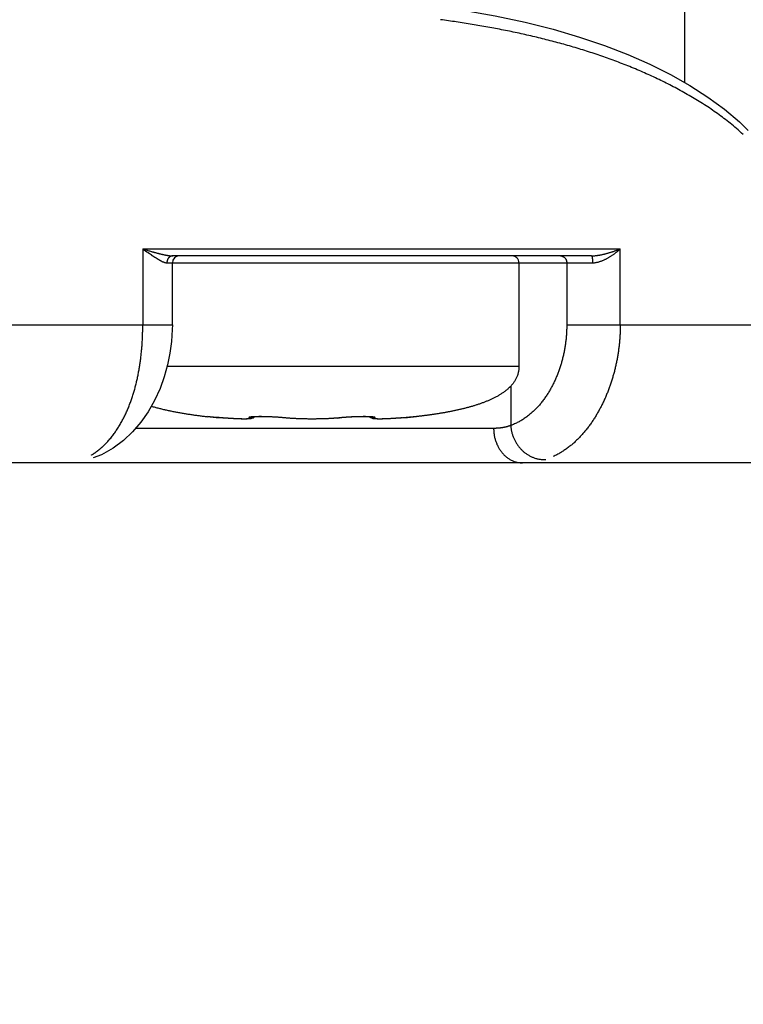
# Model space of a CAD drawing. Header units: millimetres. Extents: x 0 to 1076, y 0 to 742.
# Tile 92 of 125: x 371 to 381, y 359 to 373. Entities that reach past the tile are written whole.
import ezdxf

# ---------------------------------------------------------------- set-up
doc = ezdxf.new("R2010")
doc.units = ezdxf.units.MM
doc.header["$LTSCALE"] = 0.454724
doc.layers.add('NoLayerName_001', color=7, linetype='Continuous')
doc.styles.get("Standard").update_dxf_attribs({"font": 'txt', "bigfont": 'extfont2'})
doc.dimstyles.get("Standard").update_dxf_attribs({"dimtxt": 2.5, "dimasz": 2.5, "dimexe": 1, "dimexo": 1, "dimtad": 1, "dimdec": 3, "dimzin": 0, "dimdsep": 46, "dimtxsty": 'Standard', "dimcen": 2.5, "dimadec": 3, "dimazin": 0, "dimtfac": 0.75, "dimtdec": 3, "dimtmove": 0, "dimatfit": 3, "dimfxl": 1, "dimarcsym": 0})

# ---------------------------------------------------------------- blocks, each defined once
blk = doc.blocks.new('_OPEN30')
at = {"color": 0, "linetype": 'ByBlock', "lineweight": -2}
for p, q in [((-1, 0.267949), (0, 0)), ((0, 0), (-1, -0.267949)), ((0, 0), (-1, 0))]:
    blk.add_line(p, q, dxfattribs=at)
blk = doc.blocks.new('*D139')
at = {"layer": 'Defpoints', "color": 0}
for p in [(292.5, 425), (487.5, 422.9), (292.5, 325)]:
    blk.add_point(p, dxfattribs=at)
at = {"layer": 'NoLayerName_001', "color": 0, "linetype": 'Continuous', "lineweight": 13}
for p, q in [((292.5, 422.5), (292.5, 322.5)), ((487.5, 420.4), (487.5, 322.5)), ((483.75, 325), (296.25, 325))]:
    blk.add_line(p, q, dxfattribs=at)
at = {"layer": 'NoLayerName_001', "color": 0, "lineweight": 13, "xscale": 3.75, "yscale": 3.75, "zscale": 3.75, "rotation": 180}
blk.add_blockref('_OPEN30', (292.5, 325), dxfattribs=at)
at = {"layer": 'NoLayerName_001', "color": 0, "lineweight": 13, "xscale": 3.75, "yscale": 3.75, "zscale": 3.75}
blk.add_blockref('_OPEN30', (487.5, 325), dxfattribs=at)
at = {"layer": 'NoLayerName_001', "color": 0, "lineweight": 13, "insert": (390, 331.967), "char_height": 8.75, "attachment_point": 5}
blk.add_mtext('\\W0.8000;195', dxfattribs=at)

msp = doc.modelspace()

# ---------------------------------------------------------------- linework, layer by layer
at = {"layer": 'NoLayerName_001', "color": 60, "linetype": 'Continuous', "lineweight": 25}
for p, q in [((380.4001, 395.85), (380.4001, 372.112)), ((372.5461, 369.7), (379.4682, 369.7)), ((372.5461, 369.7), (372.5461, 368.6)), ((379.4682, 368.6), (379.4682, 369.7)), ((372.8957, 369.5), (372.9748, 369.5)), ((372.9748, 368.6), (372.9748, 369.5)), ((379.0501, 369.6), (372.9799, 369.6)), ((372.9845, 369.5), (379.0667, 369.5)), ((378.0001, 369.5), (378.0001, 368)), ((378.6925, 369.5), (378.6925, 368.6)), ((370.5501, 368.6), (372.9748, 368.6)), ((378.6925, 368.6), (384.5501, 368.6)), ((372.9006, 368), (378.0001, 368)), ((377.8803, 367.7124), (377.8803, 367.1428)), ((373.4913, 367.2696), (373.4889, 367.2699)), ((373.5211, 367.267), (373.489, 367.2699)), ((373.6541, 367.2557), (373.4913, 367.2696)), ((373.7006, 367.2519), (373.7014, 367.2518)), ((374.6349, 367.249), (374.5915, 367.2531)), ((374.6102, 367.2519), (374.6029, 367.252)), ((375.0376, 367.2355), (375.0001, 367.2353)), ((375.0358, 367.2355), (375.0001, 367.2353)), ((375.0952, 367.2362), (375.0358, 367.2355)), ((375.1524, 367.2375), (375.0935, 367.2361)), ((375.2087, 367.2394), (375.1507, 367.2374)), ((375.2635, 367.242), (375.207, 367.2393)), ((375.3164, 367.2452), (375.2619, 367.2419)), ((375.3667, 367.2491), (375.3148, 367.2451)), ((375.3661, 367.2491), (375.3653, 367.249)), ((375.4122, 367.2534), (375.3667, 367.2491)), ((375.3899, 367.2519), (375.3973, 367.252)), ((375.4312, 367.2551), (375.4087, 367.2531)), ((375.4511, 367.2568), (375.4268, 367.2548)), ((375.4651, 367.2579), (375.4456, 367.2564)), ((375.4851, 367.2594), (375.4511, 367.2568)), ((375.5055, 367.2607), (375.4716, 367.2584)), ((375.5261, 367.262), (375.4926, 367.2599)), ((375.5469, 367.2632), (375.5139, 367.2613)), ((375.5678, 367.2643), (375.5356, 367.2626)), ((375.5885, 367.2653), (375.5573, 367.2638)), ((375.6092, 367.2662), (375.579, 367.2649)), ((375.6295, 367.2669), (375.6006, 367.2658)), ((375.6495, 367.2676), (375.622, 367.2667)), ((375.669, 367.2682), (375.643, 367.2674)), ((375.6881, 367.2686), (375.6635, 367.268)), ((375.7065, 367.2689), (375.6835, 367.2685)), ((375.7242, 367.2691), (375.7029, 367.2689)), ((375.7413, 367.2692), (375.7215, 367.2691)), ((375.7575, 367.2692), (375.7394, 367.2692)), ((375.7729, 367.2691), (375.7565, 367.2692)), ((375.7875, 367.2689), (375.7729, 367.2691)), ((375.8019, 367.2686), (375.7878, 367.2689)), ((375.8151, 367.2683), (375.8011, 367.2687)), ((375.8271, 367.2678), (375.8137, 367.2683)), ((375.8379, 367.2673), (375.8254, 367.2679)), ((376.3114, 367.2529), (376.2588, 367.2487)), ((376.2995, 367.2519), (376.2988, 367.2518)), ((376.4666, 367.2659), (376.3114, 367.2529)), ((376.5088, 367.2696), (376.4666, 367.2659)), ((376.4945, 367.2684), (376.4728, 367.2665)), ((376.5112, 367.2699), (376.4945, 367.2684)), ((376.5112, 367.2699), (376.5088, 367.2696)), ((377.6329, 367.1), (372.4431, 367.1)), ((381.5501, 366.6), (348.1501, 366.6))]:
    msp.add_line(p, q, dxfattribs=at)
for points in [[(376.7994, 373.2217), (377.1926, 373.1631), (377.6547, 373.0806), (378.0883, 372.9876), (378.4957, 372.8846), (378.8786, 372.7717), (379.2385, 372.6495), (379.5772, 372.518), (379.8957, 372.3773), (380.1964, 372.2272), (380.4777, 372.0681), (380.7393, 371.9003), (380.9797, 371.7246), (381.1965, 371.5408), (381.3239, 371.4157)], [(372.9748, 368.6), (372.9739, 368.5326), (372.9632, 368.3604), (372.9409, 368.1909), (372.9063, 368.0207), (372.8582, 367.8482), (372.796, 367.6762), (372.718, 367.5053), (372.6252, 367.3414), (372.5188, 367.1884), (372.3984, 367.0478), (372.2652, 366.9228), (372.1159, 366.8125), (371.9465, 366.719), (371.8276, 366.6708)], [(374.0653, 367.236), (374.0537, 367.2357), (374.0412, 367.2354), (374.0276, 367.2353), (374.0128, 367.2354), (373.9969, 367.2356), (373.9798, 367.2359), (373.9614, 367.2364), (373.9418, 367.2371), (373.921, 367.2379), (373.899, 367.2389), (373.8758, 367.24), (373.8514, 367.2414), (373.8258, 367.2429), (373.7992, 367.2446), (373.7714, 367.2465), (373.7427, 367.2486), (373.713, 367.2509), (373.6541, 367.2557)], [(374.1578, 367.2573), (374.145, 367.2504), (374.1336, 367.2458), (374.1231, 367.2427), (374.1135, 367.2407), (374.1045, 367.2392), (374.0954, 367.238), (374.086, 367.2372), (374.076, 367.2365), (374.0653, 367.236)], [(374.5915, 367.2531), (374.5734, 367.2548), (374.5545, 367.2564), (374.5349, 367.2579), (374.5148, 367.2594), (374.4943, 367.2608), (374.4735, 367.2621), (374.4525, 367.2632), (374.4315, 367.2643), (374.4105, 367.2653), (374.3897, 367.2662), (374.3692, 367.267), (374.349, 367.2677), (374.3293, 367.2682), (374.3102, 367.2686), (374.2916, 367.2689), (374.2738, 367.2691), (374.2567, 367.2692), (374.2405, 367.2692), (374.2251, 367.2691), (374.2106, 367.2689), (374.1971, 367.2686), (374.1846, 367.2682), (374.1731, 367.2678), (374.1627, 367.2673), (374.1534, 367.2667), (374.1452, 367.2661), (374.1383, 367.2655), (374.1328, 367.2649), (374.1298, 367.2645)], [(374.1714, 367.2677), (374.1704, 367.2666), (374.1575, 367.2572)], [(375.0001, 367.2353), (374.9644, 367.2355), (374.9067, 367.2361), (374.8494, 367.2374), (374.7931, 367.2393), (374.7382, 367.2419), (374.6853, 367.2451), (374.6349, 367.249)], [(375.8418, 367.2577), (375.8289, 367.2674), (375.8286, 367.2677)], [(375.8739, 367.2641), (375.8749, 367.2638), (375.8748, 367.2638), (375.8726, 367.2642), (375.8687, 367.2647), (375.8631, 367.2654), (375.856, 367.266), (375.8476, 367.2667), (375.8379, 367.2673)], [(375.9352, 367.236), (375.9244, 367.2365), (375.9144, 367.2372), (375.905, 367.238), (375.8957, 367.2392), (375.8866, 367.2407), (375.877, 367.2428), (375.8663, 367.2459), (375.8546, 367.2506), (375.8418, 367.2577)], [(376.2588, 367.2487), (376.2299, 367.2466), (376.2021, 367.2447), (376.1753, 367.2429), (376.1497, 367.2414), (376.1252, 367.2401), (376.1019, 367.2389), (376.0799, 367.2379), (376.059, 367.2371), (376.0394, 367.2364), (376.021, 367.2359), (376.0039, 367.2356), (375.9879, 367.2354), (375.9731, 367.2353), (375.9594, 367.2354), (375.9468, 367.2356), (375.9352, 367.236)]]:
    msp.add_lwpolyline(points, dxfattribs=at)
for centre, radius, start, end in [((379.2241, 369.2052), 2.9575, 46.70538, 49.31113), ((373.0748, 369.5), 0.1, 90.0004, 180), ((377.9001, 369.5), 0.1, 0, 90.00003), ((376.2381, 398.4114), 31.2626, 265.0141, 265.34434), ((374.3501, 364.6538), 2.6111, 84.43795, 84.9076), ((374.3769, 364.9305), 2.3331, 84.26166, 84.43536), ((375.1735, 369.4053), 2.1643, 275.28919, 275.73921), ((375.6187, 364.9771), 2.2863, 95.56643, 95.74289), ((375.6597, 364.549), 2.7163, 95.00032, 95.55156), ((373.7756, 398.2503), 31.101, 274.65472, 274.97506)]:
    msp.add_arc(centre, radius, start, end, dxfattribs=at)
for points, knots in [([(377.0915, 372.9911), (377.0533, 372.9966), (376.9771, 373.008), (376.9006, 373.0183), (376.8624, 373.0236)], [0, 0, 0, 0, 0.11567621, 0.23134226, 0.23134226, 0.23134226, 0.23134226]), ([(381.1522, 371.4478), (381.1226, 371.4724), (381.0639, 371.5225), (380.9724, 371.5934), (380.8791, 371.662), (380.784, 371.728), (380.6874, 371.7918), (380.5894, 371.8534), (380.4902, 371.9129), (380.3898, 371.9704), (380.2883, 372.0259), (380.1858, 372.0795), (380.0823, 372.1313), (379.978, 372.1813), (379.8728, 372.2295), (379.7669, 372.2761), (379.6603, 372.3211), (379.5531, 372.3645), (379.4452, 372.4063), (379.3368, 372.4467), (379.2279, 372.4856), (379.1184, 372.523), (379.0085, 372.5591), (378.8981, 372.5938), (378.7873, 372.6271), (378.6761, 372.6592), (378.5645, 372.69), (378.4526, 372.7196), (378.3404, 372.748), (378.2279, 372.7752), (378.1152, 372.8013), (378.0022, 372.8264), (377.889, 372.8504), (377.7755, 372.8733), (377.6619, 372.8953), (377.5482, 372.9163), (377.4342, 372.9363), (377.3201, 372.9555), (377.2059, 372.9738), (377.1296, 372.9853), (377.0915, 372.9911)], [0, 0, 0, 0, 0.1156683, 0.2313806, 0.347141, 0.4629279, 0.5786975, 0.6944236, 0.8101227, 0.9258092, 1.0414915, 1.157173, 1.2728575, 1.3885479, 1.5042427, 1.6199366, 1.7356226, 1.8513033, 1.9669831, 2.0826644, 2.1983478, 2.3140335, 2.4297252, 2.5454264, 2.6611392, 2.7768639, 2.8925997, 3.0083441, 3.1240934, 3.2398426, 3.3555856, 3.4713159, 3.5870344, 3.7027442, 3.8184481, 3.9341477, 4.0498439, 4.1655368, 4.2812257, 4.3969093, 4.3969093, 4.3969093, 4.3969093]), ([(372.5461, 369.7), (372.5747, 369.6918), (372.6128, 369.6808), (372.6556, 369.6685), (372.6747, 369.6631), (372.689, 369.6591), (372.7034, 369.6551), (372.7177, 369.6512), (372.732, 369.6473), (372.7464, 369.6434), (372.7608, 369.6396), (372.7752, 369.6359), (372.7896, 369.6322), (372.804, 369.6286), (372.8184, 369.6251), (372.8329, 369.6217), (372.8474, 369.6185), (372.8619, 369.6154), (372.8765, 369.6124), (372.8912, 369.6095), (372.9059, 369.6069), (372.9206, 369.6046), (372.9354, 369.6027), (372.9502, 369.6012), (372.965, 369.6002), (372.9749, 369.6001), (372.9799, 369.6)], [0, 0, 0, 0, 0.08920174, 0.11893949, 0.13381003, 0.14868108, 0.16355189, 0.17842175, 0.19328999, 0.20815601, 0.22301928, 0.23787936, 0.25273664, 0.26759321, 0.28245155, 0.2973144, 0.31218477, 0.32706602, 0.34196184, 0.35687438, 0.3717931, 0.38670468, 0.40160042, 0.41647742, 0.43133993, 0.44620048, 0.44620048, 0.44620048, 0.44620048]), ([(372.5461, 369.7), (372.5525, 369.6956), (372.5843, 369.6738), (372.6225, 369.6473), (372.6575, 369.6233), (372.6703, 369.6146), (372.6799, 369.6081), (372.6896, 369.6017), (372.6992, 369.5953), (372.7089, 369.5889), (372.7186, 369.5825), (372.7283, 369.5762), (372.7381, 369.5699), (372.7479, 369.5637), (372.7578, 369.5576), (372.7677, 369.5516), (372.7777, 369.5456), (372.7878, 369.5399), (372.7979, 369.5343), (372.8082, 369.5288), (372.8185, 369.5236), (372.829, 369.5186), (372.8396, 369.5139), (372.8504, 369.5097), (372.8614, 369.5059), (372.8726, 369.5028), (372.8841, 369.5004), (372.8918, 369.5003), (372.8957, 369.5)], [0, 0, 0, 0, 0.02319429, 0.11596726, 0.13915337, 0.15074595, 0.16233896, 0.17393299, 0.18552869, 0.19712677, 0.20872798, 0.22033312, 0.23194306, 0.24355711, 0.2551721, 0.26678509, 0.27839387, 0.28999701, 0.3015941, 0.31318583, 0.32477415, 0.33636208, 0.34795294, 0.35955717, 0.3711976, 0.38287634, 0.39451788, 0.4061072, 0.4061072, 0.4061072, 0.4061072]), ([(379.0501, 369.6), (379.0558, 369.6001), (379.0673, 369.6002), (379.0846, 369.6011), (379.1018, 369.6026), (379.119, 369.6045), (379.1361, 369.6068), (379.1532, 369.6095), (379.1703, 369.6126), (379.1872, 369.6159), (379.2041, 369.6194), (379.221, 369.6232), (379.2378, 369.6273), (379.2545, 369.6315), (379.2712, 369.6359), (379.2878, 369.6405), (379.3044, 369.6453), (379.321, 369.6502), (379.3375, 369.6552), (379.354, 369.6604), (379.3704, 369.6657), (379.3868, 369.6712), (379.4032, 369.6768), (379.4195, 369.6824), (379.4358, 369.6882), (379.452, 369.694), (379.4628, 369.698), (379.4682, 369.7)], [0, 0, 0, 0, 0.01726472, 0.03453493, 0.05181698, 0.06911225, 0.08641768, 0.1037263, 0.12102782, 0.13831518, 0.15559158, 0.17286081, 0.19012594, 0.20738933, 0.22465274, 0.24191732, 0.25918369, 0.27645217, 0.29372287, 0.31099565, 0.32827021, 0.34554604, 0.36282245, 0.38009859, 0.39737346, 0.41464589, 0.43191461, 0.43191461, 0.43191461, 0.43191461]), ([(379.0667, 369.5), (379.0727, 369.5002), (379.0849, 369.5003), (379.1031, 369.5023), (379.1212, 369.5051), (379.1391, 369.509), (379.1569, 369.5136), (379.1745, 369.5191), (379.1918, 369.5251), (379.2089, 369.5317), (379.2257, 369.5388), (379.2423, 369.5464), (379.2587, 369.5545), (379.2749, 369.563), (379.2908, 369.5718), (379.3066, 369.5809), (379.3222, 369.5904), (379.3376, 369.6002), (379.3529, 369.6103), (379.3679, 369.6207), (379.3828, 369.6313), (379.3975, 369.6422), (379.412, 369.6533), (379.4264, 369.6647), (379.4405, 369.6762), (379.4545, 369.688), (379.4636, 369.696), (379.4682, 369.7)], [0, 0, 0, 0, 0.01823726, 0.0364987, 0.05480458, 0.07315669, 0.0915407, 0.10992839, 0.12828101, 0.14658412, 0.16485384, 0.18310443, 0.20134671, 0.21958836, 0.23783412, 0.25608619, 0.27434557, 0.2926126, 0.31088696, 0.32916767, 0.34745316, 0.36574125, 0.38402924, 0.40231388, 0.42059142, 0.43885765, 0.45710791, 0.45710791, 0.45710791, 0.45710791]), ([(372.9799, 369.6), (372.978, 369.5999), (372.9741, 369.5999), (372.9684, 369.5991), (372.9628, 369.5979), (372.9572, 369.5963), (372.9518, 369.5943), (372.9466, 369.5919), (372.9415, 369.5891), (372.9367, 369.5859), (372.9321, 369.5825), (372.9278, 369.5787), (372.9237, 369.5746), (372.9199, 369.5703), (372.9163, 369.5657), (372.9131, 369.5609), (372.9101, 369.5559), (372.9074, 369.5507), (372.9049, 369.5454), (372.9028, 369.5399), (372.9009, 369.5344), (372.8993, 369.5287), (372.898, 369.523), (372.897, 369.5173), (372.8962, 369.5115), (372.8958, 369.5058), (372.8957, 369.5019), (372.8957, 369.5)], [0, 0, 0, 0, 0.00572436, 0.01147252, 0.01723992, 0.02301848, 0.02879765, 0.03456548, 0.0403168, 0.04606068, 0.0518056, 0.05755754, 0.06332032, 0.06909585, 0.0748856, 0.08069233, 0.08651703, 0.09235865, 0.09821434, 0.10407973, 0.10994922, 0.1158162, 0.12167331, 0.12751267, 0.13332608, 0.1391053, 0.14484223, 0.14484223, 0.14484223, 0.14484223]), ([(378.6011, 369.6), (378.6031, 369.5999), (378.6071, 369.5999), (378.613, 369.5992), (378.6189, 369.5981), (378.6247, 369.5966), (378.6303, 369.5948), (378.6359, 369.5925), (378.6412, 369.5899), (378.6464, 369.5869), (378.6514, 369.5836), (378.6561, 369.58), (378.6606, 369.5761), (378.6648, 369.5718), (378.6688, 369.5673), (378.6725, 369.5625), (378.6759, 369.5575), (378.679, 369.5522), (378.6818, 369.5468), (378.6843, 369.5413), (378.6864, 369.5356), (378.6883, 369.5297), (378.6898, 369.5239), (378.691, 369.5179), (378.6919, 369.5119), (378.6925, 369.506), (378.6925, 369.502), (378.6925, 369.5)], [0, 0, 0, 0, 0.00593596, 0.01189259, 0.01786556, 0.02384846, 0.02983344, 0.03581188, 0.04177744, 0.04773461, 0.05369023, 0.05965059, 0.06562157, 0.07160886, 0.07761789, 0.08365124, 0.08970814, 0.09578569, 0.10187914, 0.10798237, 0.11408814, 0.12018847, 0.12627498, 0.13233916, 0.13837271, 0.14436789, 0.15031784, 0.15031784, 0.15031784, 0.15031784]), ([(379.0501, 369.6), (379.0509, 369.5996), (379.0529, 369.599), (379.0546, 369.5963), (379.0559, 369.5937), (379.057, 369.5909), (379.0579, 369.5881), (379.0587, 369.5853), (379.0595, 369.5824), (379.0601, 369.5795), (379.0608, 369.5766), (379.0613, 369.5737), (379.0618, 369.5708), (379.0623, 369.5678), (379.0627, 369.5649), (379.0631, 369.5619), (379.0635, 369.559), (379.0638, 369.5561), (379.0641, 369.5531), (379.0644, 369.5502), (379.0647, 369.5473), (379.065, 369.5443), (379.0652, 369.5414), (379.0654, 369.5384), (379.0656, 369.5355), (379.0658, 369.5325), (379.0659, 369.5296), (379.0661, 369.5266), (379.0662, 369.5237), (379.0663, 369.5207), (379.0664, 369.5177), (379.0665, 369.5148), (379.0666, 369.5118), (379.0666, 369.5089), (379.0666, 369.5059), (379.0667, 369.503), (379.0667, 369.501), (379.0667, 369.5)], [0, 0, 0, 0, 0.00294135, 0.0060168, 0.00895529, 0.0118793, 0.01481523, 0.01776403, 0.02072486, 0.0236957, 0.02667354, 0.02965454, 0.03263421, 0.03560849, 0.03857726, 0.04154141, 0.04450175, 0.04745907, 0.0504141, 0.05336754, 0.05632003, 0.05927217, 0.06222455, 0.0651777, 0.06813204, 0.07108756, 0.07404409, 0.07700149, 0.07995959, 0.08291823, 0.08587724, 0.08883647, 0.09179574, 0.09475487, 0.09771371, 0.10067206, 0.10362976, 0.10362976, 0.10362976, 0.10362976]), ([(371.9611, 366.833), (371.9764, 366.8477), (372.0075, 366.8767), (372.0506, 366.9236), (372.0917, 366.9724), (372.1304, 367.0232), (372.1669, 367.0755), (372.2013, 367.1293), (372.2336, 367.1843), (372.2639, 367.2404), (372.2922, 367.2975), (372.3186, 367.3555), (372.3433, 367.4142), (372.3662, 367.4737), (372.3875, 367.5337), (372.4072, 367.5943), (372.4253, 367.6553), (372.442, 367.7168), (372.4573, 367.7787), (372.4712, 367.8408), (372.4837, 367.9033), (372.495, 367.966), (372.5051, 368.0289), (372.514, 368.092), (372.5218, 368.1552), (372.5284, 368.2186), (372.534, 368.282), (372.5385, 368.3456), (372.5419, 368.4091), (372.5443, 368.4728), (372.5458, 368.5364), (372.5459, 368.5788), (372.5461, 368.6)], [0, 0, 0, 0, 0.0636215, 0.12732, 0.1911041, 0.2549514, 0.3188112, 0.3826158, 0.4463611, 0.5100804, 0.573795, 0.6375139, 0.7012347, 0.7649447, 0.828631, 0.8923056, 0.9559822, 1.0196692, 1.0833707, 1.1470858, 1.21081, 1.2745342, 1.3382477, 1.4019497, 1.465644, 1.5293329, 1.5930168, 1.6566949, 1.7203648, 1.7840226, 1.8476631, 1.9112799, 1.9112799, 1.9112799, 1.9112799]), ([(378.6925, 368.6), (378.6923, 368.5804), (378.6921, 368.5412), (378.6893, 368.4825), (378.685, 368.4238), (378.6789, 368.3652), (378.671, 368.3067), (378.6614, 368.2485), (378.6501, 368.1906), (378.6371, 368.133), (378.6224, 368.0758), (378.6059, 368.0192), (378.5877, 367.963), (378.5678, 367.9075), (378.5461, 367.8527), (378.5227, 367.7986), (378.4974, 367.7454), (378.4702, 367.6932), (378.4412, 367.642), (378.4103, 367.5919), (378.3774, 367.5431), (378.3425, 367.4956), (378.3057, 367.4496), (378.2667, 367.4053), (378.2257, 367.3631), (378.1825, 367.3229), (378.1371, 367.2852), (378.0896, 367.2501), (378.04, 367.2179), (377.9885, 367.1891), (377.9355, 367.1633), (377.8986, 367.1499), (377.8803, 367.1428)], [0, 0, 0, 0, 0.0587389, 0.1175499, 0.1764224, 0.2353453, 0.294308, 0.3532999, 0.4123109, 0.4713315, 0.5303533, 0.5893687, 0.6483711, 0.707351, 0.7662982, 0.8252077, 0.8840809, 0.9429258, 1.0017571, 1.0605974, 1.119476, 1.178393, 1.237313, 1.2962173, 1.3551102, 1.4140213, 1.4730073, 1.5320958, 1.5911917, 1.6502066, 1.7090899, 1.7678357, 1.7678357, 1.7678357, 1.7678357]), ([(379.4682, 368.6), (379.468, 368.5803), (379.4678, 368.5409), (379.4658, 368.4819), (379.4625, 368.4228), (379.458, 368.3637), (379.4521, 368.3048), (379.4449, 368.2459), (379.4365, 368.1872), (379.4268, 368.1287), (379.4157, 368.0705), (379.4034, 368.0125), (379.3899, 367.9548), (379.375, 367.8974), (379.3589, 367.8405), (379.3415, 367.7839), (379.3228, 367.7278), (379.3029, 367.6722), (379.2816, 367.6171), (379.2591, 367.5626), (379.2352, 367.5086), (379.21, 367.4552), (379.1834, 367.4025), (379.1554, 367.3505), (379.1259, 367.2993), (379.0951, 367.2489), (379.0627, 367.1995), (379.0289, 367.1511), (378.9935, 367.1037), (378.9566, 367.0576), (378.9182, 367.0128), (378.8782, 366.9694), (378.8365, 366.9276), (378.7931, 366.8875), (378.748, 366.8492), (378.7011, 366.8128), (378.6524, 366.7787), (378.6022, 366.7469), (378.5505, 366.7174), (378.5147, 366.7005), (378.497, 366.6917)], [0, 0, 0, 0, 0.059041, 0.1181499, 0.1773167, 0.2365315, 0.295784, 0.3550642, 0.4143617, 0.4736667, 0.5329691, 0.5922592, 0.6515278, 0.7107659, 0.7699649, 0.8291169, 0.8882211, 0.9472857, 1.0063213, 1.0653402, 1.1243563, 1.1833848, 1.242428, 1.3014789, 1.360534, 1.4195951, 1.478668, 1.5377487, 1.5968193, 1.6558681, 1.7148912, 1.7738947, 1.8329041, 1.8919634, 1.951133, 2.010467, 2.0699073, 2.1293681, 2.1887799, 2.2480924, 2.2480924, 2.2480924, 2.2480924]), ([(378.0001, 368), (377.9999, 367.9926), (377.9998, 367.9777), (377.9979, 367.9554), (377.9949, 367.9333), (377.9906, 367.9114), (377.985, 367.8898), (377.9782, 367.8686), (377.9701, 367.8477), (377.9609, 367.8273), (377.9507, 367.8075), (377.9394, 367.7882), (377.9271, 367.7695), (377.914, 367.7515), (377.9, 367.7341), (377.8853, 367.7173), (377.8699, 367.7012), (377.854, 367.6856), (377.8374, 367.6706), (377.8204, 367.6562), (377.803, 367.6423), (377.7851, 367.6289), (377.7669, 367.616), (377.7484, 367.6036), (377.7296, 367.5916), (377.7105, 367.5801), (377.6912, 367.5689), (377.6717, 367.5581), (377.652, 367.5477), (377.6321, 367.5377), (377.612, 367.528), (377.5918, 367.5186), (377.5715, 367.5095), (377.551, 367.5007), (377.5304, 367.4921), (377.5097, 367.4838), (377.4889, 367.4758), (377.468, 367.468), (377.447, 367.4605), (377.426, 367.4531), (377.4119, 367.4484), (377.4049, 367.446)], [0, 0, 0, 0, 0.0222994, 0.04461269, 0.06692227, 0.08922374, 0.11152777, 0.13384619, 0.15618439, 0.17853717, 0.20089273, 0.22323377, 0.24554347, 0.26783315, 0.29012063, 0.31241436, 0.33471211, 0.35701209, 0.37931818, 0.40162949, 0.42394011, 0.44624284, 0.46854065, 0.49083721, 0.51313352, 0.53542822, 0.55772133, 0.58001466, 0.60230868, 0.62460244, 0.64689438, 0.66918528, 0.69147611, 0.71376706, 0.73605754, 0.75834706, 0.78063629, 0.80292573, 0.82521543, 0.84750509, 0.86979469, 0.86979469, 0.86979469, 0.86979469]), ([(372.671, 367.4223), (372.6799, 367.4197), (372.6977, 367.4144), (372.7245, 367.4069), (372.7513, 367.3996), (372.7782, 367.3926), (372.8052, 367.3858), (372.8322, 367.3792), (372.8593, 367.3728), (372.8865, 367.3666), (372.9136, 367.3606), (372.9408, 367.3548), (372.9681, 367.3492), (372.9953, 367.3438), (373.0227, 367.3385), (373.05, 367.3334), (373.0774, 367.3284), (373.1048, 367.3236), (373.1322, 367.319), (373.1596, 367.3144), (373.1871, 367.3101), (373.2146, 367.3058), (373.2421, 367.3017), (373.2696, 367.2977), (373.2972, 367.2938), (373.3247, 367.29), (373.3523, 367.2864), (373.3799, 367.2828), (373.4075, 367.2794), (373.4351, 367.2761), (373.4627, 367.2728), (373.4811, 367.2707), (373.4904, 367.2697)], [0, 0, 0, 0, 0.0278139, 0.05562927, 0.08344632, 0.11126494, 0.13908474, 0.16690502, 0.19472483, 0.22254318, 0.25036019, 0.27817635, 0.30599204, 0.33380749, 0.36162282, 0.38943802, 0.41725298, 0.44506771, 0.47288242, 0.50069726, 0.5285123, 0.55632753, 0.58414289, 0.61195822, 0.63977335, 0.66758828, 0.69540306, 0.7232177, 0.75103218, 0.77884648, 0.8066605, 0.83447415, 0.83447415, 0.83447415, 0.83447415]), ([(377.4049, 367.446), (377.3978, 367.4437), (377.3837, 367.4391), (377.3624, 367.4324), (377.3411, 367.4258), (377.3198, 367.4194), (377.2983, 367.4133), (377.2769, 367.4072), (377.2554, 367.4014), (377.2338, 367.3957), (377.2122, 367.3901), (377.1906, 367.3847), (377.1689, 367.3794), (377.1472, 367.3743), (377.1255, 367.3693), (377.1038, 367.3644), (377.082, 367.3597), (377.0602, 367.355), (377.0384, 367.3505), (377.0165, 367.3461), (376.9946, 367.3418), (376.9728, 367.3376), (376.9508, 367.3335), (376.9289, 367.3295), (376.907, 367.3256), (376.885, 367.3219), (376.863, 367.3182), (376.841, 367.3145), (376.819, 367.311), (376.797, 367.3076), (376.775, 367.3042), (376.7529, 367.3009), (376.7309, 367.2977), (376.7088, 367.2946), (376.6867, 367.2916), (376.6646, 367.2886), (376.6425, 367.2857), (376.6204, 367.2829), (376.5983, 367.2801), (376.5762, 367.2774), (376.5614, 367.2757), (376.5541, 367.2748)], [0, 0, 0, 0, 0.02229016, 0.04458135, 0.06687382, 0.08916762, 0.11146259, 0.13375838, 0.15605447, 0.17835016, 0.20064458, 0.22293736, 0.24522885, 0.26751943, 0.28980939, 0.31209897, 0.33438832, 0.35667754, 0.37896667, 0.40125568, 0.4235445, 0.44583301, 0.46812135, 0.49040964, 0.51269801, 0.53498653, 0.55727522, 0.5795641, 0.60185313, 0.62414224, 0.64643135, 0.66872032, 0.69100905, 0.71329759, 0.73558596, 0.75787421, 0.78016234, 0.80245036, 0.82473826, 0.847026, 0.86931356, 0.86931356, 0.86931356, 0.86931356]), ([(373.9371, 367.2373), (373.9345, 367.2374), (373.9292, 367.2376), (373.9213, 367.238), (373.9134, 367.2383), (373.9056, 367.2386), (373.8977, 367.239), (373.8885, 367.2394), (373.8779, 367.24), (373.8661, 367.2406), (373.8543, 367.2412), (373.8424, 367.2419), (373.8306, 367.2426), (373.8188, 367.2433), (373.807, 367.2441), (373.7952, 367.2449), (373.7833, 367.2457), (373.7715, 367.2465), (373.7597, 367.2473), (373.7479, 367.2482), (373.7361, 367.2491), (373.7242, 367.25), (373.7124, 367.2509), (373.7046, 367.2516), (373.7006, 367.2519)], [0, 0, 0, 0, 0.00789852, 0.01579703, 0.02369553, 0.03159404, 0.03949254, 0.04739105, 0.05923881, 0.07108659, 0.08293439, 0.09478222, 0.10663008, 0.11847797, 0.13032588, 0.14217379, 0.15402168, 0.16586955, 0.17771741, 0.18956525, 0.20141307, 0.21326087, 0.22510864, 0.23695637, 0.23695637, 0.23695637, 0.23695637]), ([(374.0905, 367.2519), (374.0917, 367.2513), (374.0942, 367.2503), (374.0974, 367.2484), (374.1012, 367.2456), (374.0984, 367.2415), (374.0947, 367.2406), (374.0909, 367.2395), (374.087, 367.2388), (374.0831, 367.2382), (374.0792, 367.2378), (374.0753, 367.2374), (374.0713, 367.2371), (374.0674, 367.2368), (374.0635, 367.2366), (374.0595, 367.2364), (374.0556, 367.2362), (374.0516, 367.2361), (374.0477, 367.2359), (374.0437, 367.2358), (374.0398, 367.2358), (374.0358, 367.2357), (374.0319, 367.2356), (374.0279, 367.2356), (374.024, 367.2356), (374.02, 367.2356), (374.0161, 367.2356), (374.0121, 367.2356), (374.0082, 367.2356), (374.0042, 367.2357), (374.0003, 367.2357), (373.9963, 367.2358), (373.9924, 367.2358), (373.9884, 367.2359), (373.9832, 367.236), (373.9766, 367.2361), (373.9687, 367.2363), (373.9608, 367.2366), (373.9529, 367.2368), (373.945, 367.2371), (373.9397, 367.2372), (373.9371, 367.2373)], [0, 0, 0, 0, 0.00396511, 0.00791225, 0.01184056, 0.01551147, 0.01945866, 0.02341005, 0.02735929, 0.03130823, 0.03525804, 0.03920739, 0.04315664, 0.04710594, 0.05105529, 0.05500461, 0.05895396, 0.06290341, 0.06685293, 0.07080243, 0.07475184, 0.07870118, 0.08265049, 0.08659978, 0.09054907, 0.09449835, 0.09844763, 0.1023969, 0.10634618, 0.11029546, 0.11424476, 0.11819405, 0.12214335, 0.12609263, 0.1300419, 0.13794043, 0.14583896, 0.15373748, 0.161636, 0.16953452, 0.17743303, 0.17743303, 0.17743303, 0.17743303]), ([(374.0954, 367.2616), (374.095, 367.2615), (374.0941, 367.2612), (374.0928, 367.2609), (374.0915, 367.2605), (374.0902, 367.2601), (374.089, 367.2595), (374.0878, 367.259), (374.0866, 367.2582), (374.0856, 367.2573), (374.0852, 367.2559), (374.0859, 367.2547), (374.0869, 367.2538), (374.0881, 367.2531), (374.0893, 367.2524), (374.0901, 367.2521), (374.0905, 367.2519)], [0, 0, 0, 0, 0.001353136, 0.002707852, 0.004060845, 0.005409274, 0.006752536, 0.008093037, 0.009437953, 0.010799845, 0.012131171, 0.013467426, 0.014826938, 0.016169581, 0.017515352, 0.018862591, 0.018862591, 0.018862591, 0.018862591]), ([(374.0905, 367.2519), (374.0915, 367.2519), (374.0934, 367.2518), (374.0963, 367.2518), (374.0992, 367.2518), (374.1022, 367.252), (374.1051, 367.2523), (374.108, 367.2526), (374.1109, 367.253), (374.1137, 367.2535), (374.1166, 367.2541), (374.1195, 367.2548), (374.1223, 367.2556), (374.1251, 367.2564), (374.1278, 367.2573), (374.1306, 367.2584), (374.1333, 367.2594), (374.136, 367.2606), (374.1386, 367.2619), (374.1412, 367.2632), (374.1438, 367.2646), (374.1454, 367.2656), (374.1463, 367.2661)], [0, 0, 0, 0, 0.002910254, 0.00582339, 0.008739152, 0.011657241, 0.01457733, 0.017499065, 0.020422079, 0.023346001, 0.02627046, 0.029195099, 0.032119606, 0.035043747, 0.037967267, 0.040889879, 0.043811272, 0.046731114, 0.049649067, 0.052564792, 0.055477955, 0.058388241, 0.058388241, 0.058388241, 0.058388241]), ([(374.1502, 367.2677), (374.1493, 367.2676), (374.1475, 367.2675), (374.1453, 367.2674), (374.1435, 367.2673), (374.1421, 367.2672), (374.1408, 367.2671), (374.1394, 367.267), (374.1381, 367.2669), (374.1368, 367.2668), (374.1354, 367.2667), (374.1341, 367.2666), (374.1327, 367.2665), (374.1314, 367.2664), (374.1301, 367.2663), (374.1287, 367.2662), (374.1274, 367.2661), (374.126, 367.2659), (374.1247, 367.2658), (374.1233, 367.2657), (374.122, 367.2656), (374.1207, 367.2654), (374.1193, 367.2653), (374.118, 367.2651), (374.1167, 367.265), (374.1153, 367.2648), (374.114, 367.2647), (374.1126, 367.2645), (374.1113, 367.2644), (374.11, 367.2642), (374.1086, 367.264), (374.1073, 367.2638), (374.106, 367.2636), (374.1047, 367.2634), (374.1033, 367.2632), (374.102, 367.263), (374.1007, 367.2627), (374.0994, 367.2625), (374.098, 367.2622), (374.0967, 367.2619), (374.0958, 367.2617), (374.0954, 367.2616)], [0, 0, 0, 0, 0.002691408, 0.005383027, 0.006728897, 0.008074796, 0.009420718, 0.010766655, 0.012112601, 0.013458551, 0.014804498, 0.016150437, 0.017496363, 0.018842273, 0.020188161, 0.021534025, 0.02287986, 0.024225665, 0.025571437, 0.026917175, 0.028262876, 0.029608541, 0.030954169, 0.032299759, 0.033645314, 0.034990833, 0.036336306, 0.037681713, 0.039027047, 0.040372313, 0.041717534, 0.043062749, 0.044408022, 0.045753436, 0.047099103, 0.04844516, 0.049791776, 0.051139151, 0.052487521, 0.053837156, 0.055188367, 0.055188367, 0.055188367, 0.055188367]), ([(374.5818, 367.2546), (374.5771, 367.255), (374.5675, 367.2559), (374.5531, 367.257), (374.5388, 367.2581), (374.5244, 367.2592), (374.51, 367.2602), (374.4957, 367.2612), (374.4813, 367.2621), (374.4669, 367.2629), (374.4525, 367.2637), (374.4381, 367.2645), (374.4238, 367.2652), (374.4094, 367.2659), (374.395, 367.2665), (374.3806, 367.2671), (374.3662, 367.2676), (374.3518, 367.2681), (374.3374, 367.2685), (374.323, 367.2689), (374.3086, 367.2692), (374.2942, 367.2695), (374.2798, 367.2697), (374.2654, 367.2698), (374.251, 367.2699), (374.2366, 367.2699), (374.2222, 367.2698), (374.2078, 367.2696), (374.1934, 367.2694), (374.179, 367.269), (374.1646, 367.2684), (374.155, 367.2679), (374.1502, 367.2677)], [0, 0, 0, 0, 0.01440341, 0.02880693, 0.04321063, 0.05761453, 0.07201864, 0.0864229, 0.10082726, 0.11523162, 0.12963588, 0.14404003, 0.15844407, 0.17284797, 0.18725173, 0.20165536, 0.21605886, 0.23046224, 0.24486552, 0.25926876, 0.27367205, 0.28807553, 0.30247935, 0.3168837, 0.3312888, 0.3456949, 0.36010185, 0.37450866, 0.38891454, 0.40331915, 0.41772263, 0.43212572, 0.43212572, 0.43212572, 0.43212572]), ([(375.0001, 367.2356), (374.9936, 367.2356), (374.9805, 367.2356), (374.961, 367.2357), (374.9415, 367.2359), (374.922, 367.2361), (374.9025, 367.2365), (374.883, 367.2368), (374.8635, 367.2373), (374.8439, 367.2378), (374.8244, 367.2385), (374.8049, 367.2392), (374.7854, 367.2399), (374.7659, 367.2408), (374.7464, 367.2418), (374.7269, 367.2428), (374.7074, 367.244), (374.688, 367.2453), (374.6685, 367.2467), (374.649, 367.2483), (374.6296, 367.25), (374.6167, 367.2513), (374.6102, 367.2519)], [0, 0, 0, 0, 0.01951645, 0.03903298, 0.05854963, 0.07806644, 0.09758349, 0.11710086, 0.13661866, 0.15613699, 0.175656, 0.19517582, 0.21469662, 0.23421822, 0.25373997, 0.27326131, 0.29278185, 0.31230132, 0.33181965, 0.35133693, 0.37085346, 0.39036973, 0.39036973, 0.39036973, 0.39036973]), ([(375.373, 367.2503), (375.3668, 367.2497), (375.3544, 367.2486), (375.3358, 367.2471), (375.3172, 367.2457), (375.2986, 367.2444), (375.28, 367.2432), (375.2613, 367.2422), (375.2427, 367.2412), (375.224, 367.2403), (375.2054, 367.2396), (375.1867, 367.2389), (375.168, 367.2382), (375.1494, 367.2377), (375.1307, 367.2372), (375.1121, 367.2367), (375.0934, 367.2364), (375.0747, 367.2361), (375.0561, 367.2359), (375.0374, 367.2357), (375.0187, 367.2356), (375.0063, 367.2356), (375.0001, 367.2356)], [0, 0, 0, 0, 0.01866678, 0.03733381, 0.05600141, 0.0746698, 0.09333904, 0.11200906, 0.13067969, 0.14935062, 0.16802148, 0.18669178, 0.20536136, 0.22403034, 0.24269882, 0.26136689, 0.28003464, 0.29870214, 0.31736944, 0.33603658, 0.35470359, 0.37337049, 0.37337049, 0.37337049, 0.37337049]), ([(375.854, 367.2674), (375.8492, 367.2677), (375.8397, 367.2683), (375.8253, 367.2688), (375.8109, 367.2693), (375.7965, 367.2696), (375.7821, 367.2698), (375.7678, 367.2699), (375.7534, 367.2699), (375.739, 367.2698), (375.7246, 367.2697), (375.7102, 367.2695), (375.6958, 367.2693), (375.6815, 367.269), (375.6671, 367.2686), (375.6527, 367.2682), (375.6383, 367.2678), (375.624, 367.2672), (375.6096, 367.2667), (375.5952, 367.2661), (375.5808, 367.2654), (375.5665, 367.2647), (375.5521, 367.264), (375.5377, 367.2632), (375.5234, 367.2624), (375.509, 367.2615), (375.4947, 367.2605), (375.4803, 367.2595), (375.466, 367.2585), (375.4516, 367.2574), (375.4373, 367.2562), (375.4277, 367.2554), (375.423, 367.255)], [0, 0, 0, 0, 0.0143829, 0.02876624, 0.04315085, 0.05753692, 0.071924, 0.08631117, 0.10069731, 0.11508235, 0.12946656, 0.1438502, 0.15823348, 0.17261656, 0.1869996, 0.20138269, 0.21576592, 0.23014929, 0.24453281, 0.25891648, 0.2733003, 0.28768426, 0.30206833, 0.3164525, 0.33083673, 0.34522094, 0.35960505, 0.37398899, 0.38837275, 0.40275631, 0.4171397, 0.43152299, 0.43152299, 0.43152299, 0.43152299]), ([(375.9096, 367.2519), (375.9086, 367.2519), (375.9066, 367.2518), (375.9036, 367.2518), (375.9006, 367.2519), (375.8976, 367.252), (375.8946, 367.2523), (375.8917, 367.2527), (375.8887, 367.2531), (375.8857, 367.2537), (375.8828, 367.2543), (375.8799, 367.255), (375.877, 367.2558), (375.8741, 367.2567), (375.8713, 367.2577), (375.8685, 367.2588), (375.8657, 367.2599), (375.8629, 367.2612), (375.8602, 367.2625), (375.8576, 367.2639), (375.855, 367.2654), (375.8533, 367.2664), (375.8524, 367.2669)], [0, 0, 0, 0, 0.002992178, 0.005987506, 0.008985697, 0.011986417, 0.0149893, 0.017993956, 0.02099998, 0.024006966, 0.027014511, 0.030022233, 0.0330298, 0.036036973, 0.039043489, 0.042049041, 0.045053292, 0.048055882, 0.051056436, 0.054054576, 0.057049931, 0.060042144, 0.060042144, 0.060042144, 0.060042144]), ([(375.8784, 367.2655), (375.878, 367.2656), (375.8773, 367.2656), (375.8761, 367.2658), (375.8749, 367.2659), (375.8738, 367.266), (375.8726, 367.2661), (375.8715, 367.2662), (375.8703, 367.2663), (375.8691, 367.2664), (375.868, 367.2665), (375.8668, 367.2666), (375.8657, 367.2667), (375.8645, 367.2667), (375.8629, 367.2669), (375.861, 367.267), (375.8587, 367.2671), (375.8564, 367.2673), (375.8548, 367.2674), (375.854, 367.2674)], [0, 0, 0, 0, 0.001165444, 0.002330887, 0.003496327, 0.004661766, 0.005827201, 0.006992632, 0.008158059, 0.009323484, 0.01048891, 0.011654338, 0.012819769, 0.013985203, 0.015150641, 0.017481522, 0.019812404, 0.022143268, 0.024474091, 0.024474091, 0.024474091, 0.024474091]), ([(375.9096, 367.2519), (375.91, 367.2521), (375.9107, 367.2524), (375.9117, 367.2529), (375.9127, 367.2535), (375.9137, 367.2542), (375.9145, 367.255), (375.9149, 367.2562), (375.9145, 367.2574), (375.9136, 367.2582), (375.9126, 367.2588), (375.9116, 367.2593), (375.9105, 367.2598), (375.9094, 367.2602), (375.9083, 367.2606), (375.9072, 367.2609), (375.906, 367.2612), (375.9049, 367.2615), (375.9038, 367.2618), (375.9026, 367.2621), (375.9015, 367.2623), (375.9004, 367.2626), (375.8992, 367.2628), (375.8981, 367.263), (375.8969, 367.2632), (375.8958, 367.2634), (375.8946, 367.2636), (375.8935, 367.2637), (375.8923, 367.2639), (375.8912, 367.2641), (375.89, 367.2642), (375.8888, 367.2644), (375.8877, 367.2645), (375.8865, 367.2646), (375.8854, 367.2648), (375.8842, 367.2649), (375.8831, 367.265), (375.8819, 367.2652), (375.8807, 367.2653), (375.8796, 367.2654), (375.8788, 367.2655), (375.8784, 367.2655)], [0, 0, 0, 0, 0.001166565, 0.00233265, 0.003496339, 0.004663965, 0.005839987, 0.007004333, 0.008156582, 0.009339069, 0.010503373, 0.011665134, 0.012828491, 0.013995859, 0.015167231, 0.016340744, 0.017513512, 0.018684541, 0.019854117, 0.021022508, 0.022189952, 0.023356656, 0.024522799, 0.025688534, 0.026853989, 0.02801927, 0.02918446, 0.030349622, 0.031514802, 0.032680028, 0.033845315, 0.035010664, 0.036176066, 0.037341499, 0.03850694, 0.039672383, 0.040837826, 0.04200327, 0.043168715, 0.04433416, 0.045499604, 0.045499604, 0.045499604, 0.045499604]), ([(375.9722, 367.2356), (375.9709, 367.2356), (375.9682, 367.2356), (375.9643, 367.2357), (375.9603, 367.2358), (375.9564, 367.2358), (375.9525, 367.2359), (375.9485, 367.2361), (375.9446, 367.2362), (375.9406, 367.2364), (375.9367, 367.2366), (375.9327, 367.2368), (375.9288, 367.2371), (375.9248, 367.2374), (375.9209, 367.2378), (375.917, 367.2382), (375.9131, 367.2388), (375.9092, 367.2395), (375.9054, 367.2406), (375.9017, 367.2415), (375.8989, 367.2456), (375.9028, 367.2484), (375.9059, 367.2503), (375.9084, 367.2513), (375.9096, 367.2519)], [0, 0, 0, 0, 0.003949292, 0.007898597, 0.011847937, 0.015797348, 0.019746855, 0.023696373, 0.027645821, 0.031595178, 0.035544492, 0.039493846, 0.043443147, 0.047392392, 0.051341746, 0.055291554, 0.059240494, 0.063189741, 0.06714113, 0.071088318, 0.074759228, 0.078687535, 0.08263468, 0.086599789, 0.086599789, 0.086599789, 0.086599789]), ([(376.2995, 367.2519), (376.2956, 367.2516), (376.2877, 367.2509), (376.2759, 367.25), (376.2641, 367.2491), (376.2522, 367.2482), (376.2404, 367.2473), (376.2286, 367.2465), (376.2168, 367.2457), (376.205, 367.2449), (376.1932, 367.2441), (376.1813, 367.2433), (376.1695, 367.2426), (376.1577, 367.2419), (376.1458, 367.2412), (376.134, 367.2406), (376.1222, 367.24), (376.1117, 367.2394), (376.1025, 367.239), (376.0946, 367.2386), (376.0867, 367.2383), (376.0788, 367.238), (376.0709, 367.2376), (376.063, 367.2373), (376.0551, 367.2371), (376.0472, 367.2368), (376.0393, 367.2366), (376.0314, 367.2363), (376.0235, 367.2361), (376.017, 367.236), (376.0117, 367.2359), (376.0077, 367.2358), (376.0038, 367.2358), (375.9998, 367.2357), (375.9959, 367.2357), (375.9919, 367.2356), (375.988, 367.2356), (375.984, 367.2356), (375.9801, 367.2356), (375.9761, 367.2356), (375.9735, 367.2356), (375.9722, 367.2356)], [0, 0, 0, 0, 0.01184774, 0.02369551, 0.03554331, 0.04739114, 0.05923898, 0.07108684, 0.08293471, 0.0947826, 0.10663051, 0.11847842, 0.13032631, 0.14217418, 0.15402201, 0.16586981, 0.17771759, 0.18956536, 0.19746387, 0.20536237, 0.21326087, 0.22115938, 0.22905789, 0.23695641, 0.24485493, 0.25275344, 0.26065196, 0.26855049, 0.27644902, 0.28434755, 0.28829682, 0.2922461, 0.2961954, 0.3001447, 0.30409399, 0.30804327, 0.31199255, 0.31594182, 0.3198911, 0.32384039, 0.32778968, 0.32778968, 0.32778968, 0.32778968]), ([(376.5541, 367.2748), (376.5467, 367.2739), (376.5319, 367.2722), (376.5171, 367.2705), (376.5098, 367.2697)], [0, 0, 0, 0, 0.022287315, 0.044574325, 0.044574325, 0.044574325, 0.044574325]), ([(377.8803, 367.1428), (377.8764, 367.1413), (377.8686, 367.1381), (377.8568, 367.1339), (377.8448, 367.1299), (377.8327, 367.1262), (377.8206, 367.1228), (377.8084, 367.1196), (377.7961, 367.1167), (377.7837, 367.1141), (377.7713, 367.1117), (377.7588, 367.1095), (377.7463, 367.1076), (377.7338, 367.106), (377.7212, 367.1045), (377.7086, 367.1033), (377.696, 367.1022), (377.6834, 367.1014), (377.6707, 367.1008), (377.6581, 367.1003), (377.6455, 367.1), (377.6371, 367.1), (377.6329, 367.1)], [0, 0, 0, 0, 0.01260334, 0.02520929, 0.03781893, 0.05043256, 0.06304977, 0.07567083, 0.08829707, 0.10092937, 0.11356814, 0.12621329, 0.13886424, 0.15152003, 0.16417922, 0.17684002, 0.18950022, 0.20215729, 0.21480834, 0.22745014, 0.24007919, 0.25269168, 0.25269168, 0.25269168, 0.25269168]), ([(377.6329, 367.1), (377.633, 367.092), (377.6331, 367.076), (377.6346, 367.0521), (377.637, 367.0282), (377.6404, 367.0044), (377.6448, 366.9807), (377.6501, 366.9572), (377.6564, 366.934), (377.6637, 366.9111), (377.6719, 366.8884), (377.6812, 366.8662), (377.6914, 366.8444), (377.7026, 366.8231), (377.7147, 366.8024), (377.7279, 366.7822), (377.742, 366.7627), (377.7571, 366.744), (377.7731, 366.726), (377.7901, 366.7089), (377.808, 366.6927), (377.8267, 366.6776), (377.8463, 366.6636), (377.8668, 366.6507), (377.888, 366.6392), (377.9099, 366.629), (377.9325, 366.6203), (377.9556, 366.613), (377.9791, 366.6073), (378.0028, 366.6032), (378.0268, 366.6004), (378.0428, 366.6003), (378.0508, 366.6)], [0, 0, 0, 0, 0.02394564, 0.04793117, 0.07194802, 0.09598823, 0.12004468, 0.14411142, 0.16818389, 0.19225926, 0.21633561, 0.24040755, 0.26447019, 0.28852152, 0.31256276, 0.33659876, 0.36063842, 0.38469502, 0.40877693, 0.43287105, 0.45696531, 0.48105412, 0.5051394, 0.52923156, 0.55335047, 0.57751879, 0.60172115, 0.62592628, 0.65010438, 0.67422918, 0.69828009, 0.72224438, 0.72224438, 0.72224438, 0.72224438]), ([(377.8803, 367.1428), (377.8809, 367.1354), (377.8819, 367.1205), (377.8846, 367.0984), (377.8882, 367.0763), (377.8926, 367.0543), (377.898, 367.0326), (377.9042, 367.011), (377.9114, 366.9897), (377.9193, 366.9688), (377.9282, 366.9481), (377.9378, 366.9278), (377.9483, 366.908), (377.9596, 366.8886), (377.9717, 366.8697), (377.9845, 366.8513), (377.9981, 366.8335), (378.0124, 366.8163), (378.0274, 366.7997), (378.0431, 366.7838), (378.0594, 366.7686), (378.0764, 366.7541), (378.094, 366.7404), (378.1122, 366.7275), (378.1309, 366.7154), (378.1502, 366.7042), (378.17, 366.6939), (378.1903, 366.6846), (378.211, 366.6762), (378.2322, 366.6688), (378.2538, 366.6625), (378.2757, 366.6573), (378.2978, 366.6531), (378.3201, 366.6501), (378.3424, 366.6483), (378.3648, 366.6475), (378.3797, 366.6481), (378.3871, 366.6483)], [0, 0, 0, 0, 0.02229047, 0.04461894, 0.06698108, 0.08937181, 0.11178558, 0.1342166, 0.15665906, 0.1791074, 0.20155653, 0.22400225, 0.24644159, 0.26887175, 0.29129008, 0.31369425, 0.3360825, 0.35845386, 0.38080839, 0.40314734, 0.4254727, 0.44778491, 0.47008454, 0.49237304, 0.51465328, 0.53693383, 0.55922903, 0.58155687, 0.60393884, 0.62638155, 0.6488645, 0.67136499, 0.69386121, 0.71633297, 0.73876249, 0.76113515, 0.7834403, 0.7834403, 0.7834403, 0.7834403]), ([(371.8007, 366.7123), (371.8036, 366.7141), (371.8093, 366.7175), (371.8178, 366.7229), (371.8263, 366.7283), (371.8347, 366.7338), (371.8431, 366.7393), (371.8514, 366.745), (371.8596, 366.7508), (371.8678, 366.7566), (371.8759, 366.7626), (371.8839, 366.7686), (371.8919, 366.7747), (371.8999, 366.7809), (371.9078, 366.7871), (371.9156, 366.7935), (371.9233, 366.7999), (371.931, 366.8064), (371.9386, 366.8129), (371.9462, 366.8195), (371.9537, 366.8262), (371.9587, 366.8307), (371.9611, 366.833)], [0, 0, 0, 0, 0.01004581, 0.02009181, 0.03013852, 0.0401864, 0.05023591, 0.06028729, 0.07034043, 0.08039516, 0.09045127, 0.1005085, 0.11056657, 0.12062516, 0.13068392, 0.14074247, 0.15080041, 0.16085728, 0.17091263, 0.18096595, 0.19101671, 0.20106437, 0.20106437, 0.20106437, 0.20106437])]:
    msp.add_open_spline(points, degree=3, knots=knots, dxfattribs=at)

# ---------------------------------------------------------------- dimensions: what is measured, and where the dimension line sits
at = {"layer": 'NoLayerName_001', "color": 3, "linetype": 'Continuous', "lineweight": 13}
dim = msp.add_linear_dim(base=(292.5, 325), p1=(487.5, 422.9), p2=(292.5, 425), angle=180, text='\\W0.8000;<>', dimstyle='Standard', override={"dimtxt": 8.75, "dimasz": 3.75, "dimexe": 2.5, "dimexo": 2.5, "dimgap": 2.5, "dimzin": 8, "dimblk": 'OPEN30', "dimclrd": 0, "dimclre": 0, "dimclrt": 0, "dimtp": 0, "dimtm": 0, "dimlwd": 13, "dimlwe": 13}, dxfattribs=at)
dim.commit()
dim.dimension.update_dxf_attribs({"geometry": '*D139', "text_midpoint": (390, 325), "dimtype": 160})

doc.saveas('drawing.dxf')
